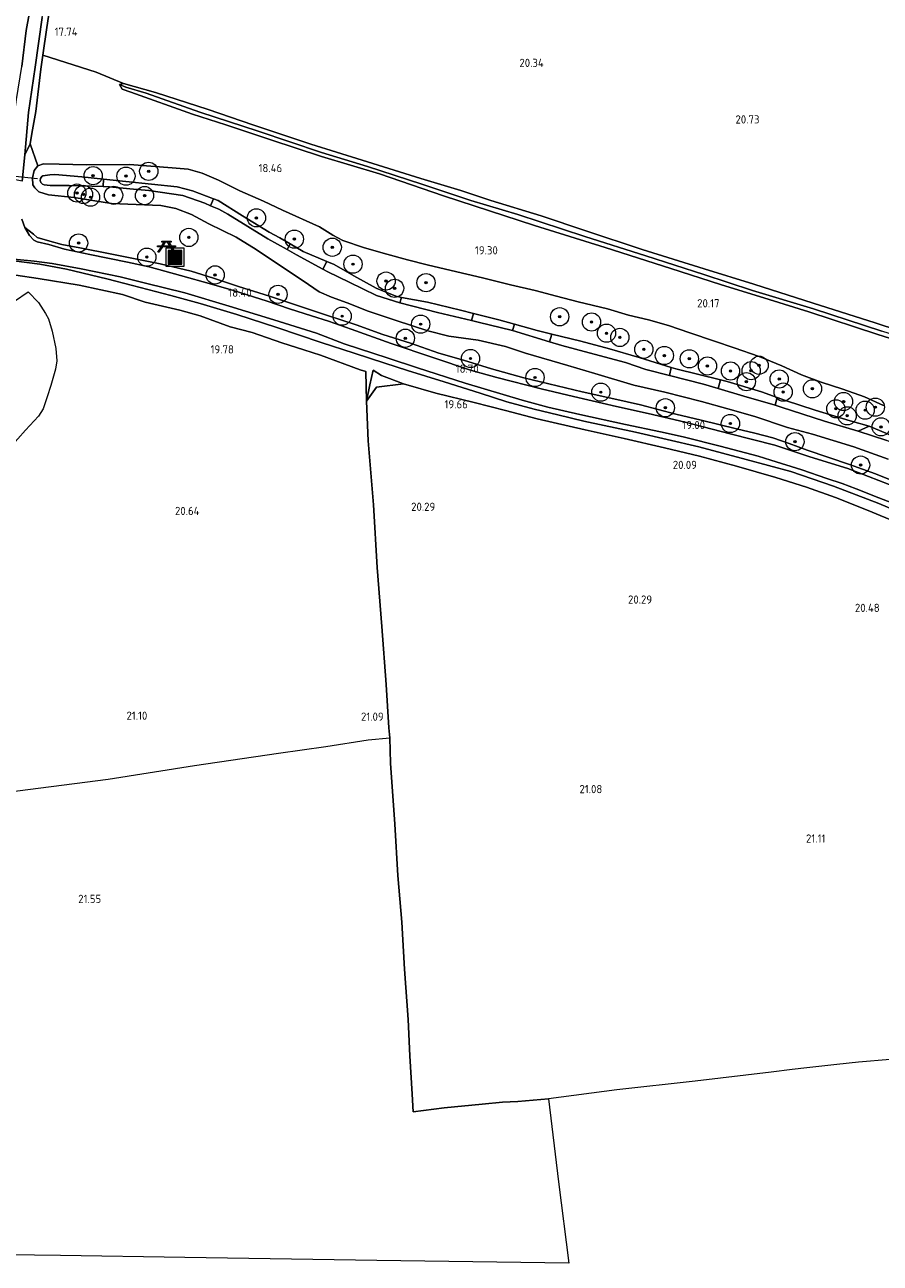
# Model space of a CAD drawing. Extents: x 196936 to 200438, y 361224 to 364196.
# Tile 155 of 256: x 199750 to 199938, y 361542 to 361814. Entities that reach past the tile are written whole.
import ezdxf
from ezdxf.enums import TextEntityAlignment as Align

# ---------------------------------------------------------------- set-up
doc = ezdxf.new("R2010")
doc.units = 0
for name, color, linetype, lineweight in [('B-ME-GR-BOOM-S', 90, 'Continuous', 25), ('B-ME-GR-BOUWLAND_AKKERBOUW-GV', 80, 'Continuous', 13), ('B-ME-GR-GRAS-GV', 60, 'Continuous', 13), ('B-ME-GW-TALUD_KRUIN-G', 90, 'Continuous', 18), ('B-ME-GW-TALUD_TEEN-G', 90, 'Continuous', 18), ('B-ME-IE-MEUBILAIR_WEGMEUBILAIR-S', 7, 'Continuous', 25), ('B-ME-IE-TERREINAFSCHEIDING_KUNSTMATIG_HEKWERK-G', 20, 'IE-TERREINAFSCHEIDING-KUNSTMATIG', 18), ('B-ME-KW-KUNSTWERK_DUIKER-G', 170, 'Continuous', 18), ('B-ME-OG-BREUKLIJN-G', 7, 'Continuous', 18), ('B-ME-OG-HOOGTELIJN-G', 7, 'Continuous', 18), ('B-ME-OG-HOOGTEPUNT-S', 7, 'Continuous', 25), ('B-ME-OG-TERREIN_GROEN-GV', 7, 'Continuous', 18), ('B-ME-OG-WATER_BEEK-GV', 150, 'Continuous', 18), ('B-ME-OG-WATER_GREPPEL-G', 160, 'Continuous', 18), ('B-ME-OG-WATER_SLOOT-G', 120, 'Continuous', 18), ('B-ME-VH-VERHARDING_ASFALT-GV', 252, 'Continuous', 18), ('B-ME-VH-VERHARDING_HALFVERHARDING-GV', 252, 'Continuous', 18)]:
    doc.layers.add(name, color=color, linetype=linetype, lineweight=lineweight)
doc.styles.add('NLCS-ISO-ANNOTATIVE-T18', font='NLCS-ISO.ttf', dxfattribs={"height": 1.8})
doc.linetypes.add('IE-TERREINAFSCHEIDING-KUNSTMATIG', pattern='A,4,[82,NLCS.SHX,S=0.75,R=90,X=0,Y=0],4,-2', length=10)

# ---------------------------------------------------------------- blocks, each defined once
blk = doc.blocks.new('SAL-HOOGTELABEL-SO')
at = {"color": 0, "linetype": 'ByBlock', "lineweight": -2, "style": 'NLCS-ISO-ANNOTATIVE-T18'}
blk.add_attdef('HOOGTE', text='', height=1.8, dxfattribs=at).set_placement((2.79, 0), align=Align.RIGHT)
blk = doc.blocks.new('SIE-WEG_PICKNICKTAFEL-SO')
at = {"color": 0, "linetype": 'ByBlock', "lineweight": 18}
for points in [[(-0.89, -0.2), (-1.64, -1.4), (-1.88, -1.4), (-1.12, -0.2), (-2, -0.2), (-2, 0), (-1, 0), (-0.5, 0.8), (-1, 0.8), (-1, 1), (1, 1), (1, 0.8), (0.5, 0.8), (1, 0), (2, 0), (2, -0.2), (1.12, -0.2), (1.88, -1.4), (1.64, -1.4), (0.89, -0.2)], [(-0.76, 0), (0.76, 0), (0.26, 0.8), (-0.26, 0.8)]]:
    blk.add_lwpolyline(points, close=True, dxfattribs=at)
blk = doc.blocks.new('SGR-BOOM_01-SO')
at = {"linetype": 'ByBlock', "lineweight": 18}
h = blk.add_hatch(color=0, dxfattribs=at)
h.dxf.hatch_style = 1
edge = h.paths.add_edge_path()
edge.add_arc((0, 0), 0.25, 0, 360)
at = {"color": 0, "linetype": 'ByBlock', "lineweight": 18}
for radius in [2, 0.25]:
    blk.add_circle((0, 0), radius, dxfattribs=at)
blk = doc.blocks.new('SIE-WEG_AFVALBAK-SO')
at = {"linetype": 'ByBlock', "lineweight": 18}
h = blk.add_hatch(color=0, dxfattribs=at)
h.dxf.hatch_style = 1
h.paths.add_polyline_path([(-1.5, -1.5), (1.5, -1.5), (1.5, 1.5), (-1.5, 1.5)])
at = {"color": 0, "linetype": 'ByBlock', "lineweight": 18}
for points in [[(-2, -2), (2, -2), (2, 2), (-2, 2)], [(-1.5, -1.5), (1.5, -1.5), (1.5, 1.5), (-1.5, 1.5)]]:
    blk.add_lwpolyline(points, close=True, dxfattribs=at)

msp = doc.modelspace()

# ---------------------------------------------------------------- linework, layer by layer
at = {"layer": 'B-ME-GR-BOUWLAND_AKKERBOUW-GV'}
msp.add_polyline3d([(199946.648, 361745.18, 20.209), (199936.582, 361748.415, 20.236), (199922.938, 361752.752, 20.314), (199909.96, 361756.916, 20.323), (199899.062, 361760.281, 20.326), (199885.382, 361764.574, 20.158), (199873.06, 361768.662, 20.047), (199863.206, 361771.941, 19.858), (199852.131, 361775.309, 19.858), (199845.557, 361777.513, 19.885), (199836.757, 361780.112, 19.579), (199823.936, 361784.116, 19.243), (199812.643, 361787.683, 19.102), (199799.906, 361791.892, 18.931), (199790.111, 361795.247, 18.772), (199778.498, 361799.038, 18.319), (199771.51, 361801, 18.001), (199765.442, 361803.469, 17.875), (199753.773, 361807.196, 17.472), (199754.634, 361813.298, 17.559), (199755.998, 361822.588, 17.723)], dxfattribs=at)
at = {"layer": 'B-ME-GR-GRAS-GV'}
for points in [[(199751.003, 361787.756, 16.783), (199749.825, 361785.295, 16.564), (199750.635, 361794.624, 16.618), (199752.06, 361804.559, 16.699), (199753.616, 361815.48, 17.125), (199755.2, 361824.879, 17.23), (199755.895, 361831.195, 17.317), (199756.357, 361836.496, 17.35), (199756.683, 361843.739, 17.344), (199756.786, 361850.086, 17.494), (199756.712, 361858.51, 17.689), (199756.643, 361866.853, 17.785), (199756.516, 361873.078, 17.941), (199757.924, 361872.722, 18.526), (199757.867, 361862.116, 18.346), (199757.796, 361846.653, 18.13), (199757.672, 361838.199, 17.923), (199757.036, 361830.307, 17.786), (199755.998, 361822.588, 17.723), (199754.634, 361813.298, 17.559), (199753.773, 361807.196, 17.472), (199753.343, 361804.151, 17.32), (199752.208, 361794.807, 17.065), (199751.319, 361789.974, 16.913)], [(199827.019, 361734.336, 19.729), (199824.821, 361731.208, 20.321), (199825.608, 361734.826, 19.907), (199826.34, 361738.049, 19.436), (199828.165, 361736.845, 19.43), (199829.905, 361736.234, 19.474), (199832.993, 361735.078, 19.687)]]:
    msp.add_polyline3d(points, close=True, dxfattribs=at)
for points in [[(199751.544, 361820.685, 17.38), (199750.068, 361812.632, 17.219), (199749.114, 361804.739, 16.999)], [(199938.046, 361746.622, 19.751), (199923.039, 361751.48, 19.856), (199909.645, 361755.563, 19.84), (199898.989, 361759.086, 19.685), (199886.234, 361763.179, 19.677), (199872.837, 361767.422, 19.72), (199858.133, 361772.209, 19.6), (199847.767, 361775.266, 19.39), (199837.006, 361778.854, 19.2), (199825.083, 361782.753, 18.955), (199815.008, 361785.862, 18.827), (199801.077, 361790.548, 18.664), (199788.218, 361794.705, 18.377), (199776.47, 361798.842, 18), (199771.959, 361800.174, 17.612), (199770.624, 361800.774, 18.001), (199771.51, 361801, 18.001), (199778.498, 361799.038, 18.319), (199790.111, 361795.247, 18.772), (199799.906, 361791.892, 18.931), (199812.643, 361787.683, 19.102), (199823.936, 361784.116, 19.243), (199836.757, 361780.112, 19.579), (199845.557, 361777.513, 19.885), (199852.131, 361775.309, 19.858), (199863.206, 361771.941, 19.858), (199873.06, 361768.662, 20.047), (199885.382, 361764.574, 20.158), (199899.062, 361760.281, 20.326), (199909.96, 361756.916, 20.323), (199922.938, 361752.752, 20.314), (199936.582, 361748.415, 20.236), (199946.648, 361745.18, 20.209)], [(199951.352, 361741.433, 20.296), (199937.2, 361745.906, 20.284), (199922.006, 361750.849, 20.374), (199913.284, 361753.59, 20.425), (199902.592, 361756.863, 20.344), (199891.74, 361760.371, 20.221), (199877.314, 361764.99, 20.035), (199861.731, 361769.812, 19.822), (199848.497, 361774.136, 19.822), (199841.738, 361776.295, 19.576), (199827.724, 361781.186, 19.243), (199814.939, 361784.967, 18.925), (199803.817, 361788.6, 18.88), (199793.987, 361791.939, 18.757), (199786.623, 361794.263, 18.427), (199773.124, 361799.069, 17.866), (199771.167, 361799.719, 18.001), (199770.624, 361800.774, 18.001), (199771.959, 361800.174, 17.612), (199776.47, 361798.842, 18), (199788.218, 361794.705, 18.377), (199801.077, 361790.548, 18.664), (199815.008, 361785.862, 18.827), (199825.083, 361782.753, 18.955), (199837.006, 361778.854, 19.2), (199847.767, 361775.266, 19.39), (199858.133, 361772.209, 19.6), (199872.837, 361767.422, 19.72), (199886.234, 361763.179, 19.677), (199898.989, 361759.086, 19.685), (199909.645, 361755.563, 19.84), (199923.039, 361751.48, 19.856), (199938.046, 361746.622, 19.751)], [(199749.219, 361779.547, 16.465), (199749.825, 361785.295, 16.564), (199751.003, 361787.756, 16.783), (199752.629, 361782.914, 16.692), (199751.868, 361781.887, 16.668), (199751.495, 361780.289, 16.637), (199751.576, 361778.745, 16.586), (199752.014, 361778.041, 16.575), (199752.899, 361777.192, 16.567), (199755.033, 361776.533, 16.543), (199760.645, 361775.986, 16.61), (199768.876, 361774.626, 16.77), (199779.653, 361774.198, 16.985), (199782.944, 361773.51, 17.126), (199786.424, 361772.256, 17.286), (199790.23, 361770.164, 17.411), (199796.211, 361767.243, 17.583), (199800.604, 361764.572, 17.829), (199805.52, 361761.217, 17.853), (199810.943, 361757.624, 17.986), (199814.487, 361755.271, 18.072), (199817.132, 361754.052, 18.118), (199820.612, 361752.798, 18.158), (199825.21, 361751.002, 18.185), (199831.348, 361748.928, 18.161), (199838.294, 361746.704, 18.29), (199842.92, 361745.544, 18.329), (199849.41, 361744.632, 18.244), (199855.385, 361743.237, 18.322), (199859.75, 361741.817, 18.408), (199869.056, 361739.043, 18.494), (199874.989, 361737.297, 18.47), (199883.552, 361734.776, 18.603), (199890.365, 361733.186, 18.685), (199898.445, 361731.18, 18.709), (199904.253, 361729.583, 18.802), (199910.158, 361727.884, 18.826), (199917.335, 361725.446, 18.666), (199922.809, 361723.968, 18.677), (199931.878, 361721.209, 18.689), (199939.429, 361718.483, 18.705)], [(199939.429, 361718.483, 18.705), (199931.878, 361721.209, 18.689), (199922.809, 361723.968, 18.677), (199917.335, 361725.446, 18.666), (199910.158, 361727.884, 18.826), (199904.253, 361729.583, 18.802), (199898.445, 361731.18, 18.709), (199890.365, 361733.186, 18.685), (199883.552, 361734.776, 18.603), (199874.989, 361737.297, 18.47), (199869.056, 361739.043, 18.494), (199859.75, 361741.817, 18.408), (199855.385, 361743.237, 18.322), (199849.41, 361744.632, 18.244), (199842.92, 361745.544, 18.329), (199838.294, 361746.704, 18.29), (199831.348, 361748.928, 18.161), (199825.21, 361751.002, 18.185), (199820.612, 361752.798, 18.158), (199817.132, 361754.052, 18.118), (199814.487, 361755.271, 18.072), (199810.943, 361757.624, 17.986), (199805.52, 361761.217, 17.853), (199800.604, 361764.572, 17.829), (199796.211, 361767.243, 17.583), (199790.23, 361770.164, 17.411), (199786.424, 361772.256, 17.286), (199782.944, 361773.51, 17.126), (199779.653, 361774.198, 16.985), (199768.876, 361774.626, 16.77), (199760.645, 361775.986, 16.61), (199755.033, 361776.533, 16.543), (199752.899, 361777.192, 16.567), (199752.014, 361778.041, 16.575), (199751.576, 361778.745, 16.586), (199751.495, 361780.289, 16.637), (199751.868, 361781.887, 16.668), (199752.629, 361782.914, 16.692), (199753.94, 361783.37, 16.723), (199757.373, 361783.291, 16.946), (199763.358, 361783.139, 17.173), (199772.809, 361783.221, 17.606), (199782.149, 361782.485, 17.923), (199785.681, 361782.142, 18.095), (199788.738, 361781.309, 18.099), (199792.355, 361779.782, 18.138), (199797.018, 361777.409, 18.333), (199802.23, 361775.149, 18.451), (199806.423, 361773.167, 18.447), (199814.558, 361769.503, 18.435), (199817.43, 361767.708, 18.423), (199819.677, 361766.502, 18.435), (199824.404, 361764.917, 18.541), (199829.337, 361763.525, 18.697), (199833.898, 361762.259, 18.845), (199838.219, 361761.17, 18.931), (199843.463, 361759.906, 19.025), (199850.361, 361758.336, 19.221), (199856.453, 361756.754, 19.35), (199861.905, 361755.522, 19.486), (199866.627, 361754.259, 19.549), (199871.329, 361753.081, 19.69), (199877.828, 361751.524, 19.838), (199882.401, 361750.136, 19.873), (199886.769, 361749.076, 19.85), (199891.225, 361747.875, 19.889), (199895.896, 361746.223, 19.881), (199901.329, 361744.393, 19.744), (199905.599, 361742.915, 19.705), (199911.099, 361741.029, 19.737), (199916.08, 361738.984, 19.658), (199920.443, 361737.042, 19.654), (199924.725, 361735.441, 19.604), (199929.499, 361733.885, 19.561), (199934.276, 361732.168, 19.549), (199938.448, 361730.271, 19.588)], [(199940.303, 361723.613, 16.734), (199935.262, 361725.725, 16.722), (199931.101, 361726.9, 16.702), (199923.431, 361729.26, 16.71), (199916.89, 361731.397, 16.627), (199915.098, 361732.051, 16.58), (199911.641, 361733.314, 16.516), (199904.108, 361735.561, 16.5), (199902.634, 361735.926, 16.5), (199892.799, 361738.363, 16.436), (199891.811, 361738.664, 16.42), (199884.782, 361740.804, 16.329), (199878.235, 361742.739, 16.377), (199871.96, 361744.448, 16.365), (199865.594, 361745.988, 16.28), (199862.369, 361746.768, 16.214), (199857.36, 361748.155, 16.146), (199853.96, 361749.097, 16.103), (199848.358, 361750.486, 16.01), (199845.536, 361751.185, 15.909), (199838.26, 361752.965, 15.862), (199832.54, 361754.033, 15.87), (199831.28, 361754.268, 15.85), (199827.014, 361756.037, 15.85), (199822.069, 361758.738, 15.806), (199817.733, 361761.255, 15.767), (199816.149, 361761.918, 15.73), (199810.911, 361764.109, 15.652), (199808.071, 361765.765, 15.59), (199805.789, 361767.095, 15.553), (199803.473, 361768.328, 15.529), (199797.648, 361771.966, 15.529), (199792.281, 361775.294, 15.509), (199791.221, 361775.695, 15.45), (199786.672, 361777.417, 15.418), (199783.303, 361778.325, 15.382), (199771.981, 361779.503, 15.351), (199767.11, 361780.001, 15.31), (199762.363, 361780.487, 15.251), (199756.385, 361781.027, 15.247), (199755.3, 361780.914, 15.244), (199753.794, 361780.737, 15.247), (199753.556, 361780.589, 15.247), (199753.237, 361780.094, 15.24), (199753.177, 361779.66, 15.236), (199753.318, 361779.22, 15.232), (199753.65, 361778.899, 15.232), (199754.018, 361778.731, 15.24), (199755.404, 361778.571, 15.244), (199759.518, 361778.587, 15.295), (199767.001, 361778.348, 15.31), (199768.404, 361778.303, 15.327), (199772.853, 361777.835, 15.343), (199777.049, 361777.506, 15.351), (199784.525, 361776.412, 15.327), (199789.33, 361774.681, 15.438), (199790.596, 361774.154, 15.45), (199792.445, 361773.384, 15.477), (199794.432, 361772.31, 15.489), (199803.217, 361766.882, 15.501), (199807.421, 361764.535, 15.59), (199809.481, 361763.385, 15.656), (199815.247, 361760.225, 15.73), (199816.336, 361759.628, 15.763), (199821.014, 361757.356, 15.79), (199827.087, 361754.433, 15.83), (199832.168, 361752.84, 15.87), (199840.42, 361750.711, 15.882), (199847.94, 361748.955, 16.01), (199849.411, 361748.612, 16.028), (199856.957, 361746.769, 16.147), (199865.065, 361744.296, 16.28), (199867.746, 361743.478, 16.373), (199873.789, 361741.823, 16.369), (199881.723, 361739.727, 16.333), (199886.246, 361738.183, 16.389), (199891.378, 361736.886, 16.42), (199898.888, 361734.988, 16.44), (199902.123, 361734.025, 16.5), (199907.753, 361732.35, 16.5), (199914.644, 361730.33, 16.58), (199915.942, 361729.95, 16.619), (199925.439, 361726.879, 16.702), (199932.856, 361724.659, 16.718), (199939.166, 361722.576, 16.769)], [(199945.408, 361711.762, 19.157), (199936.688, 361715.28, 19.106), (199930.916, 361717.349, 19.091), (199921.625, 361720.48, 19.064), (199917.681, 361721.962, 19.013), (199914.12, 361723.194, 19.036), (199910.192, 361724.231, 19.024), (199906.162, 361725.172, 19.052), (199898.348, 361727.076, 19.044), (199892.835, 361728.362, 18.974), (199885.027, 361730.466, 18.978), (199879.154, 361731.756, 18.935), (199872.217, 361733.295, 18.927), (199866.713, 361734.62, 18.872), (199859.384, 361736.371, 18.775), (199852.307, 361738.343, 18.739), (199846.132, 361740.226, 18.7), (199840.757, 361741.761, 18.7), (199834.492, 361743.945, 18.677), (199828.448, 361745.877, 18.646), (199822.562, 361747.972, 18.56), (199816.308, 361750.033, 18.536), (199808.607, 361752.592, 18.529), (199803.513, 361754.302, 18.451), (199796.756, 361756.441, 18.372), (199791.283, 361758.24, 18.326), (199786.315, 361759.8, 18.162), (199779.547, 361761.38, 18.029), (199773.657, 361762.594, 17.857), (199768.945, 361763.534, 17.767), (199761.896, 361764.938, 17.592), (199757.927, 361765.624, 17.506), (199754.76, 361766.484, 17.428), (199752.514, 361767.168, 17.361), (199751.726, 361767.913, 17.287), (199749.802, 361769.357, 17.15), (199749.157, 361771.231, 17.041)], [(199747.371, 361762.035, 17.417), (199753.068, 361761.294, 17.436), (199758.932, 361760.23, 17.507), (199767.822, 361758.086, 17.783), (199773.432, 361756.636, 17.988), (199781.843, 361754.471, 18.303), (199788.306, 361752.679, 18.375), (199796.365, 361750.272, 18.571), (199805.176, 361747.446, 18.678), (199814.923, 361744.119, 18.761), (199822.111, 361741.793, 18.8), (199828.847, 361739.614, 18.855), (199833.892, 361737.991, 18.867), (199841.924, 361735.469, 18.934), (199849.803, 361732.982, 18.938), (199855.684, 361731.125, 18.891), (199861.656, 361729.487, 18.993), (199866.92, 361728.25, 19.044), (199872.563, 361726.874, 19.016), (199883.96, 361724.42, 19.04), (199897.858, 361721.212, 19.08), (199908.253, 361718.468, 19.076), (199918.061, 361715.822, 19.08), (199927.437, 361712.547, 19.163), (199937.384, 361708.772, 19.226), (199947.616, 361704.483, 19.285)], [(199747.835, 361758.883, 18.168), (199752.767, 361758.162, 18.397), (199761.705, 361756.735, 18.665), (199771.232, 361754.624, 18.998), (199776.23, 361752.949, 19.198), (199783.873, 361751.209, 19.559), (199788.335, 361749.973, 19.714), (199794.921, 361747.568, 19.861), (199799.746, 361746.316, 19.956), (199806.231, 361744.078, 19.955), (199811.098, 361742.543, 19.993), (199814.732, 361741.365, 20.028), (199823.432, 361738.152, 20.086), (199824.699, 361737.745, 20.062), (199824.821, 361731.208, 20.321), (199825.247, 361722.563, 20.475), (199826.415, 361708.461, 20.673), (199827.168, 361694.692, 20.884), (199828.224, 361681.754, 21.095), (199829.206, 361669.062, 21.306), (199829.748, 361659.543, 21.403), (199829.995, 361657.343, 21.214), (199830.102, 361651.761, 21.465), (199831.049, 361638.397, 21.504), (199831.75, 361627.093, 21.535), (199832.627, 361616.834, 21.68), (199833.227, 361606.556, 21.698), (199834.036, 361595.497, 21.834), (199834.402, 361587.503, 21.944), (199834.883, 361579.071, 22.085), (199835.143, 361575.224, 22.078), (199841.884, 361576.118, 22.07), (199850.283, 361576.946, 22.09), (199854.709, 361577.368, 22.078), (199858.088, 361577.507, 22.07), (199864.84, 361578.083, 22.132), (199866.997, 361559.864, 21.976), (199869.298, 361541.992, 21.922), (199827.106, 361542.622, 21.74), (199784.915, 361543.252, 21.646), (199757.626, 361543.659, 21.509), (199734.75, 361544.001, 21.491)], [(199941.545, 361704.545, 20.528), (199935.052, 361707.249, 20.493), (199927.875, 361710.127, 20.365), (199921.529, 361712.338, 20.326), (199914.798, 361714.466, 20.295), (199906.156, 361716.945, 20.202), (199898.036, 361719.154, 20.207), (199890.331, 361721.031, 20.163), (199881.441, 361723.073, 20.11), (199872.913, 361724.932, 20.097), (199862.359, 361727.399, 20), (199855.358, 361729.186, 19.881), (199848.54, 361730.972, 19.797), (199840.098, 361732.991, 19.52), (199832.993, 361735.078, 19.687), (199829.905, 361736.234, 19.474), (199828.165, 361736.845, 19.43), (199826.34, 361738.049, 19.436), (199825.608, 361734.826, 19.907), (199824.821, 361731.208, 20.321), (199824.699, 361737.745, 20.062), (199823.432, 361738.152, 20.086), (199814.732, 361741.365, 20.028), (199811.098, 361742.543, 19.993), (199806.231, 361744.078, 19.955), (199799.746, 361746.316, 19.956), (199794.921, 361747.568, 19.861), (199788.335, 361749.973, 19.714), (199783.873, 361751.209, 19.559), (199776.23, 361752.949, 19.198), (199771.232, 361754.624, 18.998), (199761.705, 361756.735, 18.665), (199752.767, 361758.162, 18.397), (199747.835, 361758.883, 18.168)], [(199939.908, 361586.714, 22.212), (199932.952, 361586.116, 22.212), (199928.141, 361585.622, 22.2), (199921.553, 361584.855, 22.22), (199918.378, 361584.545, 22.244), (199913.728, 361583.934, 22.174), (199897.056, 361581.982, 22.243), (199879.88, 361580.03, 22.228), (199864.84, 361578.083, 22.132), (199858.088, 361577.507, 22.07), (199854.709, 361577.368, 22.078), (199850.283, 361576.946, 22.09), (199841.884, 361576.118, 22.07), (199835.143, 361575.224, 22.078), (199834.883, 361579.071, 22.085), (199834.402, 361587.503, 21.944), (199834.036, 361595.497, 21.834), (199833.227, 361606.556, 21.698), (199832.627, 361616.834, 21.68), (199831.75, 361627.093, 21.535), (199831.049, 361638.397, 21.504), (199830.102, 361651.761, 21.465), (199829.995, 361657.343, 21.214), (199829.748, 361659.543, 21.403), (199829.206, 361669.062, 21.306), (199828.224, 361681.754, 21.095), (199827.168, 361694.692, 20.884), (199826.415, 361708.461, 20.673), (199825.247, 361722.563, 20.475), (199824.821, 361731.208, 20.321), (199827.019, 361734.336, 19.729), (199832.993, 361735.078, 19.687), (199840.098, 361732.991, 19.52), (199848.54, 361730.972, 19.797), (199855.358, 361729.186, 19.881), (199862.359, 361727.399, 20), (199872.913, 361724.932, 20.097), (199881.441, 361723.073, 20.11), (199890.331, 361721.031, 20.163), (199898.036, 361719.154, 20.207), (199906.156, 361716.945, 20.202), (199914.798, 361714.466, 20.295), (199921.529, 361712.338, 20.326), (199927.875, 361710.127, 20.365), (199935.052, 361707.249, 20.493), (199941.545, 361704.545, 20.528)]]:
    msp.add_polyline3d(points, dxfattribs=at)
at = {"layer": 'B-ME-GW-TALUD_KRUIN-G'}
for points in [[(199749.825, 361785.295, 16.564), (199751.003, 361787.756, 16.783), (199751.319, 361789.974, 16.913), (199752.208, 361794.807, 17.065), (199753.343, 361804.151, 17.32), (199753.773, 361807.196, 17.472), (199754.634, 361813.298, 17.559), (199755.998, 361822.588, 17.723), (199757.036, 361830.307, 17.786), (199757.672, 361838.199, 17.923), (199757.796, 361846.653, 18.13), (199757.867, 361862.116, 18.346), (199757.924, 361872.722, 18.526)], [(199882.401, 361750.136, 19.873), (199877.828, 361751.524, 19.838), (199871.329, 361753.081, 19.69), (199866.627, 361754.259, 19.549), (199861.905, 361755.522, 19.486), (199856.453, 361756.754, 19.35), (199850.361, 361758.336, 19.221), (199843.463, 361759.906, 19.025), (199838.219, 361761.17, 18.931), (199833.898, 361762.259, 18.845), (199829.337, 361763.525, 18.697), (199824.404, 361764.917, 18.541), (199819.677, 361766.502, 18.435), (199817.43, 361767.708, 18.423), (199814.558, 361769.503, 18.435), (199806.423, 361773.167, 18.447), (199802.23, 361775.149, 18.451), (199797.018, 361777.409, 18.333), (199792.355, 361779.782, 18.138), (199788.738, 361781.309, 18.099), (199785.681, 361782.142, 18.095), (199782.149, 361782.485, 17.923), (199772.809, 361783.221, 17.606), (199763.358, 361783.139, 17.173), (199757.373, 361783.291, 16.946), (199753.94, 361783.37, 16.723), (199752.629, 361782.914, 16.692), (199751.868, 361781.887, 16.668), (199751.495, 361780.289, 16.637), (199751.576, 361778.745, 16.586), (199752.014, 361778.041, 16.575), (199752.899, 361777.192, 16.567), (199755.033, 361776.533, 16.543), (199760.645, 361775.986, 16.61), (199768.876, 361774.626, 16.77), (199779.653, 361774.198, 16.985), (199782.944, 361773.51, 17.126), (199786.424, 361772.256, 17.286), (199790.23, 361770.164, 17.411), (199796.211, 361767.243, 17.583)], [(199796.211, 361767.243, 17.583), (199800.604, 361764.572, 17.829), (199805.52, 361761.217, 17.853), (199810.943, 361757.624, 17.986), (199814.487, 361755.271, 18.072), (199817.132, 361754.052, 18.118), (199820.612, 361752.798, 18.158), (199825.21, 361751.002, 18.185), (199831.348, 361748.928, 18.161), (199838.294, 361746.704, 18.29), (199842.92, 361745.544, 18.329), (199849.41, 361744.632, 18.244), (199855.385, 361743.237, 18.322), (199859.75, 361741.817, 18.408), (199869.056, 361739.043, 18.494), (199874.989, 361737.297, 18.47), (199883.552, 361734.776, 18.603), (199890.365, 361733.186, 18.685), (199898.445, 361731.18, 18.709), (199904.253, 361729.583, 18.802), (199910.158, 361727.884, 18.826), (199917.335, 361725.446, 18.666), (199922.809, 361723.968, 18.677), (199931.878, 361721.209, 18.689), (199939.429, 361718.483, 18.705)], [(199938.448, 361730.271, 19.588), (199934.276, 361732.168, 19.549), (199929.499, 361733.885, 19.561), (199924.725, 361735.441, 19.604), (199920.443, 361737.042, 19.654), (199916.08, 361738.984, 19.658), (199911.099, 361741.029, 19.737), (199905.599, 361742.915, 19.705), (199901.329, 361744.393, 19.744), (199895.896, 361746.223, 19.881), (199891.225, 361747.875, 19.889), (199886.769, 361749.076, 19.85), (199882.401, 361750.136, 19.873)], [(199832.993, 361735.078, 19.687), (199829.905, 361736.234, 19.474), (199828.165, 361736.845, 19.43), (199826.34, 361738.049, 19.436)]]:
    msp.add_polyline3d(points, dxfattribs=at)
at = {"layer": 'B-ME-GW-TALUD_TEEN-G'}
for points in [[(199749.825, 361785.295, 16.564), (199750.635, 361794.624, 16.618), (199752.06, 361804.559, 16.699), (199753.616, 361815.48, 17.125), (199755.2, 361824.879, 17.23), (199755.895, 361831.195, 17.317), (199756.357, 361836.496, 17.35), (199756.683, 361843.739, 17.344), (199756.786, 361850.086, 17.494), (199756.712, 361858.51, 17.689), (199756.643, 361866.853, 17.785), (199756.516, 361873.078, 17.941)], [(199747.371, 361762.035, 17.417), (199753.068, 361761.294, 17.436), (199758.932, 361760.23, 17.507), (199767.822, 361758.086, 17.783), (199773.432, 361756.636, 17.988), (199781.843, 361754.471, 18.303), (199788.306, 361752.679, 18.375), (199796.365, 361750.272, 18.571), (199805.176, 361747.446, 18.678), (199814.923, 361744.119, 18.761), (199822.111, 361741.793, 18.8), (199828.847, 361739.614, 18.855), (199833.892, 361737.991, 18.867), (199841.924, 361735.469, 18.934), (199849.803, 361732.982, 18.938), (199855.684, 361731.125, 18.891), (199861.656, 361729.487, 18.993), (199866.92, 361728.25, 19.044)], [(199824.821, 361731.208, 20.321), (199825.608, 361734.826, 19.907), (199826.34, 361738.049, 19.436)], [(199866.92, 361728.25, 19.044), (199872.563, 361726.874, 19.016), (199883.96, 361724.42, 19.04), (199897.858, 361721.212, 19.08), (199908.253, 361718.468, 19.076), (199918.061, 361715.822, 19.08), (199927.437, 361712.547, 19.163), (199937.384, 361708.772, 19.226), (199947.616, 361704.483, 19.285), (199957.631, 361700.651, 19.344), (199966.348, 361697.167, 19.4), (199975.035, 361693.04, 19.38), (199985.924, 361687.58, 19.356), (199987.248, 361686.649, 19.383), (199994.974, 361681.216, 19.364), (200000, 361678.1057, 19.3943)]]:
    msp.add_polyline3d(points, dxfattribs=at)
at = {"layer": 'B-ME-IE-TERREINAFSCHEIDING_KUNSTMATIG_HEKWERK-G'}
for points in [[(199652.076, 361693.292, 18.511), (199656.406, 361697.897, 18.563), (199663.882, 361705.524, 18.551), (199674.992, 361717.556, 18.535), (199685.399, 361728.5, 18.401), (199695.528, 361737.929, 18.192), (199706.546, 361746.662, 17.94), (199717.437, 361753.32, 17.7), (199722.988, 361755.894, 17.794), (199730.832, 361758.573, 17.885), (199737.371, 361759.335, 17.908), (199741.443, 361759.263, 17.991), (199747.835, 361758.883, 18.168), (199752.767, 361758.162, 18.397), (199761.705, 361756.735, 18.665), (199771.232, 361754.624, 18.998)], [(199771.232, 361754.624, 18.998), (199776.23, 361752.949, 19.198), (199783.873, 361751.209, 19.559), (199788.335, 361749.973, 19.714), (199794.921, 361747.568, 19.861), (199799.746, 361746.316, 19.956), (199806.231, 361744.078, 19.955), (199811.098, 361742.543, 19.993), (199814.732, 361741.365, 20.028), (199823.432, 361738.152, 20.086), (199824.699, 361737.745, 20.062), (199824.821, 361731.208, 20.321)], [(199824.821, 361731.208, 20.321), (199827.019, 361734.336, 19.729), (199832.993, 361735.078, 19.687)], [(199832.993, 361735.078, 19.687), (199840.098, 361732.991, 19.52), (199848.54, 361730.972, 19.797), (199855.358, 361729.186, 19.881), (199862.359, 361727.399, 20), (199872.913, 361724.932, 20.097), (199881.441, 361723.073, 20.11), (199890.331, 361721.031, 20.163), (199898.036, 361719.154, 20.207), (199906.156, 361716.945, 20.202), (199914.798, 361714.466, 20.295), (199921.529, 361712.338, 20.326), (199927.875, 361710.127, 20.365), (199935.052, 361707.249, 20.493), (199941.545, 361704.545, 20.528), (199948.23, 361701.702, 20.471), (199954.296, 361698.926, 20.387), (199963.708, 361694.477, 20.304), (199966.816, 361692.995, 20.203), (199970.196, 361691.604, 20.381)], [(199824.821, 361731.208, 20.321), (199825.247, 361722.563, 20.475), (199826.415, 361708.461, 20.673), (199827.168, 361694.692, 20.884), (199828.224, 361681.754, 21.095), (199829.206, 361669.062, 21.306), (199829.748, 361659.543, 21.403), (199829.995, 361657.343, 21.214), (199830.102, 361651.761, 21.465), (199831.049, 361638.397, 21.504), (199831.75, 361627.093, 21.535), (199832.627, 361616.834, 21.68), (199833.227, 361606.556, 21.698), (199834.036, 361595.497, 21.834), (199834.402, 361587.503, 21.944), (199834.883, 361579.071, 22.085), (199835.143, 361575.224, 22.078)], [(199681.167, 361635.363, 21.559), (199696.726, 361638.172, 21.571), (199713.833, 361640.375, 21.577), (199728.655, 361642.801, 21.538), (199748.172, 361645.673, 21.517), (199768.125, 361648.284, 21.427), (199787.048, 361651.24, 21.316), (199805.547, 361653.998, 21.214), (199815.922, 361655.465, 21.169), (199825.208, 361656.904, 21.235), (199829.995, 361657.343, 21.214)]]:
    msp.add_polyline3d(points, dxfattribs=at)
at = {"layer": 'B-ME-KW-KUNSTWERK_DUIKER-G'}
msp.add_polyline3d([(199752.564, 361780.023, 15.542), (199744.911, 361780.885, 15.563)], dxfattribs=at)
at = {"layer": 'B-ME-OG-BREUKLIJN-G'}
msp.add_polyline3d([(199747.53, 361753.184, 18.263), (199750.528, 361755.238, 18.283)], dxfattribs=at)
at = {"layer": 'B-ME-OG-HOOGTELIJN-G'}
msp.add_polyline3d([(199750.528, 361755.238, 18.283), (199752.821, 361752.908, 18.583), (199754.328, 361750.519, 18.705), (199754.977, 361749.309, 18.848), (199755.845, 361746.625, 19.022), (199756.651, 361742.817, 19.318), (199756.819, 361740.095, 19.516), (199756.545, 361738.25, 19.583), (199755.506, 361734.716, 19.659), (199754.703, 361732.183, 19.916), (199753.805, 361729.591, 20.022), (199752.8, 361727.919, 20.046), (199749.922, 361724.861, 20.169), (199746.555, 361721.107, 20.347)], dxfattribs=at)
at = {"layer": 'B-ME-OG-TERREIN_GROEN-GV'}
msp.add_polyline3d([(199938.448, 361730.271, 19.588), (199934.276, 361732.168, 19.549), (199929.499, 361733.885, 19.561), (199924.725, 361735.441, 19.604), (199920.443, 361737.042, 19.654), (199916.08, 361738.984, 19.658), (199911.099, 361741.029, 19.737), (199905.599, 361742.915, 19.705), (199901.329, 361744.393, 19.744), (199895.896, 361746.223, 19.881), (199891.225, 361747.875, 19.889), (199886.769, 361749.076, 19.85), (199882.401, 361750.136, 19.873), (199877.828, 361751.524, 19.838), (199871.329, 361753.081, 19.69), (199866.627, 361754.259, 19.549), (199861.905, 361755.522, 19.486), (199856.453, 361756.754, 19.35), (199850.361, 361758.336, 19.221), (199843.463, 361759.906, 19.025), (199838.219, 361761.17, 18.931), (199833.898, 361762.259, 18.845), (199829.337, 361763.525, 18.697), (199824.404, 361764.917, 18.541), (199819.677, 361766.502, 18.435), (199817.43, 361767.708, 18.423), (199814.558, 361769.503, 18.435), (199806.423, 361773.167, 18.447), (199802.23, 361775.149, 18.451), (199797.018, 361777.409, 18.333), (199792.355, 361779.782, 18.138), (199788.738, 361781.309, 18.099), (199785.681, 361782.142, 18.095), (199782.149, 361782.485, 17.923), (199772.809, 361783.221, 17.606), (199763.358, 361783.139, 17.173), (199757.373, 361783.291, 16.946), (199753.94, 361783.37, 16.723), (199752.629, 361782.914, 16.692), (199751.003, 361787.756, 16.783), (199751.319, 361789.974, 16.913), (199752.208, 361794.807, 17.065), (199753.343, 361804.151, 17.32), (199753.773, 361807.196, 17.472), (199765.442, 361803.469, 17.875), (199771.51, 361801, 18.001), (199770.624, 361800.774, 18.001), (199771.167, 361799.719, 18.001), (199773.124, 361799.069, 17.866), (199786.623, 361794.263, 18.427), (199793.987, 361791.939, 18.757), (199803.817, 361788.6, 18.88), (199814.939, 361784.967, 18.925), (199827.724, 361781.186, 19.243), (199841.738, 361776.295, 19.576), (199848.497, 361774.136, 19.822), (199861.731, 361769.812, 19.822), (199877.314, 361764.99, 20.035), (199891.74, 361760.371, 20.221), (199902.592, 361756.863, 20.344), (199913.284, 361753.59, 20.425), (199922.006, 361750.849, 20.374), (199937.2, 361745.906, 20.284), (199951.352, 361741.433, 20.296)], dxfattribs=at)
at = {"layer": 'B-ME-OG-WATER_BEEK-GV'}
for points in [[(199767.11, 361780.001, 15.31), (199767.001, 361778.348, 15.31), (199759.518, 361778.587, 15.295), (199755.404, 361778.571, 15.244), (199754.018, 361778.731, 15.24), (199753.65, 361778.899, 15.232), (199753.318, 361779.22, 15.232), (199753.177, 361779.66, 15.236), (199753.237, 361780.094, 15.24), (199753.556, 361780.589, 15.247), (199753.794, 361780.737, 15.247), (199755.3, 361780.914, 15.244), (199756.385, 361781.027, 15.247), (199762.363, 361780.487, 15.251)], [(199791.221, 361775.695, 15.45), (199790.596, 361774.154, 15.45), (199789.33, 361774.681, 15.438), (199784.525, 361776.412, 15.327), (199777.049, 361777.506, 15.351), (199772.853, 361777.835, 15.343), (199768.404, 361778.303, 15.327), (199767.001, 361778.348, 15.31), (199767.11, 361780.001, 15.31), (199771.981, 361779.503, 15.351), (199783.303, 361778.325, 15.382), (199786.672, 361777.417, 15.418)], [(199808.071, 361765.765, 15.59), (199807.421, 361764.535, 15.59), (199803.217, 361766.882, 15.501), (199794.432, 361772.31, 15.489), (199792.445, 361773.384, 15.477), (199790.596, 361774.154, 15.45), (199791.221, 361775.695, 15.45), (199792.281, 361775.294, 15.509), (199797.648, 361771.966, 15.529), (199803.473, 361768.328, 15.529), (199805.789, 361767.095, 15.553)], [(199816.149, 361761.918, 15.73), (199815.247, 361760.225, 15.73), (199809.481, 361763.385, 15.656), (199807.421, 361764.535, 15.59), (199808.071, 361765.765, 15.59), (199810.911, 361764.109, 15.652)], [(199832.54, 361754.033, 15.87), (199832.168, 361752.84, 15.87), (199827.087, 361754.433, 15.83), (199821.014, 361757.356, 15.79), (199816.336, 361759.628, 15.763), (199815.247, 361760.225, 15.73), (199816.149, 361761.918, 15.73), (199817.733, 361761.255, 15.767), (199822.069, 361758.738, 15.806), (199827.014, 361756.037, 15.85), (199831.28, 361754.268, 15.85)], [(199848.358, 361750.486, 16.01), (199847.94, 361748.955, 16.01), (199840.42, 361750.711, 15.882), (199832.168, 361752.84, 15.87), (199832.54, 361754.033, 15.87), (199838.26, 361752.965, 15.862), (199845.536, 361751.185, 15.909)], [(199857.36, 361748.155, 16.146), (199856.957, 361746.769, 16.147), (199849.411, 361748.612, 16.028), (199847.94, 361748.955, 16.01), (199848.358, 361750.486, 16.01), (199853.96, 361749.097, 16.103)], [(199865.594, 361745.988, 16.28), (199865.065, 361744.296, 16.28), (199856.957, 361746.769, 16.147), (199857.36, 361748.155, 16.146), (199862.369, 361746.768, 16.214)], [(199891.811, 361738.664, 16.42), (199891.378, 361736.886, 16.42), (199886.246, 361738.183, 16.389), (199881.723, 361739.727, 16.333), (199873.789, 361741.823, 16.369), (199867.746, 361743.478, 16.373), (199865.065, 361744.296, 16.28), (199865.594, 361745.988, 16.28), (199871.96, 361744.448, 16.365), (199878.235, 361742.739, 16.377), (199884.782, 361740.804, 16.329)], [(199902.634, 361735.926, 16.5), (199902.123, 361734.025, 16.5), (199898.888, 361734.988, 16.44), (199891.378, 361736.886, 16.42), (199891.811, 361738.664, 16.42), (199892.799, 361738.363, 16.436)], [(199915.098, 361732.051, 16.58), (199914.644, 361730.33, 16.58), (199907.753, 361732.35, 16.5), (199902.123, 361734.025, 16.5), (199902.634, 361735.926, 16.5), (199904.108, 361735.561, 16.5), (199911.641, 361733.314, 16.516)], [(199935.262, 361725.725, 16.722), (199932.856, 361724.659, 16.718), (199925.439, 361726.879, 16.702), (199915.942, 361729.95, 16.619), (199914.644, 361730.33, 16.58), (199915.098, 361732.051, 16.58), (199916.89, 361731.397, 16.627), (199923.431, 361729.26, 16.71), (199931.101, 361726.9, 16.702)], [(199987.133, 361702.835, 16.817), (199991.261, 361701.342, 16.817), (199992.164, 361701.376, 16.813), (199993.004, 361701.139, 16.813), (199993.313, 361701.067, 16.813), (199993.544, 361701.013, 16.813), (199993.906, 361700.643, 16.813), (199993.957, 361699.818, 16.813), (199993.484, 361699.358, 16.84), (199992.658, 361699.307, 16.84), (199991.743, 361699.398, 16.84), (199989.488, 361700.372, 16.825), (199985.359, 361702.557, 16.765), (199971.53, 361708.511, 16.805), (199949.616, 361718.184, 16.852), (199939.166, 361722.576, 16.769), (199932.856, 361724.659, 16.718), (199935.262, 361725.725, 16.722), (199940.303, 361723.613, 16.734), (199945.644, 361721.39, 16.781), (199949.75, 361719.455, 16.821), (199957.277, 361716.314, 16.817), (199964.712, 361712.951, 16.829), (199975.289, 361707.878, 16.844)]]:
    msp.add_polyline3d(points, close=True, dxfattribs=at)
at = {"layer": 'B-ME-OG-WATER_GREPPEL-G'}
msp.add_polyline3d([(200000, 361726.8208, 19.7127), (199998.157, 361727.371, 19.716), (199987.466, 361730.743, 19.654), (199971.551, 361735.813, 19.642), (199960.829, 361739.391, 19.615), (199938.046, 361746.622, 19.751), (199923.039, 361751.48, 19.856), (199909.645, 361755.563, 19.84), (199898.989, 361759.086, 19.685), (199886.234, 361763.179, 19.677), (199872.837, 361767.422, 19.72), (199858.133, 361772.209, 19.6), (199847.767, 361775.266, 19.39), (199837.006, 361778.854, 19.2), (199825.083, 361782.753, 18.955), (199815.008, 361785.862, 18.827), (199801.077, 361790.548, 18.664), (199788.218, 361794.705, 18.377), (199776.47, 361798.842, 18), (199771.959, 361800.174, 17.612)], dxfattribs=at)
at = {"layer": 'B-ME-OG-WATER_SLOOT-G'}
msp.add_polyline3d([(199946.648, 361745.18, 20.209), (199936.582, 361748.415, 20.236), (199922.938, 361752.752, 20.314), (199909.96, 361756.916, 20.323), (199899.062, 361760.281, 20.326), (199885.382, 361764.574, 20.158), (199873.06, 361768.662, 20.047), (199863.206, 361771.941, 19.858), (199852.131, 361775.309, 19.858), (199845.557, 361777.513, 19.885), (199836.757, 361780.112, 19.579), (199823.936, 361784.116, 19.243), (199812.643, 361787.683, 19.102), (199799.906, 361791.892, 18.931), (199790.111, 361795.247, 18.772), (199778.498, 361799.038, 18.319), (199771.51, 361801, 18.001), (199770.624, 361800.774, 18.001), (199771.167, 361799.719, 18.001), (199773.124, 361799.069, 17.866), (199786.623, 361794.263, 18.427), (199793.987, 361791.939, 18.757), (199803.817, 361788.6, 18.88), (199814.939, 361784.967, 18.925), (199827.724, 361781.186, 19.243), (199841.738, 361776.295, 19.576), (199848.497, 361774.136, 19.822), (199861.731, 361769.812, 19.822), (199877.314, 361764.99, 20.035), (199891.74, 361760.371, 20.221), (199902.592, 361756.863, 20.344), (199913.284, 361753.59, 20.425), (199922.006, 361750.849, 20.374), (199937.2, 361745.906, 20.284), (199951.352, 361741.433, 20.296)], dxfattribs=at)
at = {"layer": 'B-ME-VH-VERHARDING_ASFALT-GV'}
for points in [[(199749.157, 361771.231, 17.041), (199749.802, 361769.357, 17.15), (199750.842, 361767.631, 17.244), (199751.767, 361766.613, 17.311), (199752.55, 361766.19, 17.365), (199755.06, 361765.604, 17.432), (199758.551, 361764.588, 17.498), (199764.116, 361763.458, 17.596), (199772.344, 361761.778, 17.787), (199777.152, 361760.736, 17.959), (199783.971, 361758.864, 18.033), (199790.782, 361756.953, 18.232), (199795.671, 361755.572, 18.365), (199803.048, 361753.168, 18.412), (199807.951, 361751.502, 18.501), (199812.805, 361749.969, 18.536), (199816.498, 361748.786, 18.505), (199821.498, 361747.018, 18.525), (199830.307, 361743.879, 18.626), (199839.417, 361740.831, 18.681), (199847.938, 361738, 18.689), (199853.511, 361736.458, 18.704), (199863.191, 361733.959, 18.763), (199870.339, 361732.29, 18.81), (199879.797, 361730.043, 18.88), (199886.696, 361728.512, 18.915), (199894.879, 361726.643, 18.962), (199904.711, 361724.107, 18.985), (199914.552, 361721.61, 18.97), (199922.253, 361719.05, 19.044), (199930.581, 361716.425, 19.067), (199939.67, 361712.941, 19.099)], [(199941.215, 361708.534, 19.226), (199937.368, 361710.016, 19.204), (199932.382, 361712.016, 19.125), (199929.313, 361713.163, 19.09), (199926.008, 361714.279, 19.054), (199920.455, 361716.196, 19.024), (199913.676, 361718.291, 19.01), (199910.904, 361719.18, 18.988), (199902.566, 361721.4, 18.993), (199894.739, 361723.307, 19.01), (199890.484, 361724.257, 18.984), (199889.454, 361724.506, 18.981), (199881.77, 361726.099, 18.969), (199871.688, 361728.305, 18.885), (199864.693, 361729.938, 18.854), (199859.043, 361731.497, 18.877), (199846.514, 361735.176, 18.828), (199836.085, 361738.572, 18.804), (199829.642, 361740.677, 18.746), (199819.956, 361743.82, 18.687), (199813.85, 361746.167, 18.613), (199804.479, 361749.115, 18.492), (199794.681, 361752.124, 18.422), (199784.94, 361755.039, 18.18), (199776.301, 361757.175, 17.981), (199770.77, 361758.546, 17.809), (199762.156, 361760.276, 17.594), (199755.814, 361761.436, 17.505), (199751.857, 361761.999, 17.407), (199747.386, 361762.403, 17.401)]]:
    msp.add_polyline3d(points, dxfattribs=at)
at = {"layer": 'B-ME-VH-VERHARDING_HALFVERHARDING-GV'}
for points in [[(199753.616, 361815.48, 17.125), (199752.06, 361804.559, 16.699), (199750.635, 361794.624, 16.618), (199749.825, 361785.295, 16.564), (199749.219, 361779.547, 16.465), (199746.599, 361780.036, 16.495), (199747.246, 361791.892, 16.657), (199747.988, 361797.492, 16.74), (199749.114, 361804.739, 16.999), (199750.068, 361812.632, 17.219), (199751.544, 361820.685, 17.38)], [(199939.67, 361712.941, 19.099), (199930.581, 361716.425, 19.067), (199922.253, 361719.05, 19.044), (199914.552, 361721.61, 18.97), (199904.711, 361724.107, 18.985), (199894.879, 361726.643, 18.962), (199886.696, 361728.512, 18.915), (199879.797, 361730.043, 18.88), (199870.339, 361732.29, 18.81), (199863.191, 361733.959, 18.763), (199853.511, 361736.458, 18.704), (199847.938, 361738, 18.689), (199839.417, 361740.831, 18.681), (199830.307, 361743.879, 18.626), (199821.498, 361747.018, 18.525), (199816.498, 361748.786, 18.505), (199812.805, 361749.969, 18.536), (199807.951, 361751.502, 18.501), (199803.048, 361753.168, 18.412), (199795.671, 361755.572, 18.365), (199790.782, 361756.953, 18.232), (199783.971, 361758.864, 18.033), (199777.152, 361760.736, 17.959), (199772.344, 361761.778, 17.787), (199764.116, 361763.458, 17.596), (199758.551, 361764.588, 17.498), (199755.06, 361765.604, 17.432), (199752.55, 361766.19, 17.365), (199751.767, 361766.613, 17.311), (199750.842, 361767.631, 17.244), (199749.802, 361769.357, 17.15), (199751.726, 361767.913, 17.287), (199752.514, 361767.168, 17.361), (199754.76, 361766.484, 17.428), (199757.927, 361765.624, 17.506), (199761.896, 361764.938, 17.592), (199768.945, 361763.534, 17.767), (199773.657, 361762.594, 17.857), (199779.547, 361761.38, 18.029), (199786.315, 361759.8, 18.162), (199791.283, 361758.24, 18.326), (199796.756, 361756.441, 18.372), (199803.513, 361754.302, 18.451), (199808.607, 361752.592, 18.529), (199816.308, 361750.033, 18.536), (199822.562, 361747.972, 18.56), (199828.448, 361745.877, 18.646), (199834.492, 361743.945, 18.677), (199840.757, 361741.761, 18.7), (199846.132, 361740.226, 18.7), (199852.307, 361738.343, 18.739), (199859.384, 361736.371, 18.775), (199866.713, 361734.62, 18.872), (199872.217, 361733.295, 18.927), (199879.154, 361731.756, 18.935), (199885.027, 361730.466, 18.978), (199892.835, 361728.362, 18.974), (199898.348, 361727.076, 19.044), (199906.162, 361725.172, 19.052), (199910.192, 361724.231, 19.024), (199914.12, 361723.194, 19.036), (199917.681, 361721.962, 19.013), (199921.625, 361720.48, 19.064), (199930.916, 361717.349, 19.091), (199936.688, 361715.28, 19.106), (199945.408, 361711.762, 19.157)], [(199947.616, 361704.483, 19.285), (199937.384, 361708.772, 19.226), (199927.437, 361712.547, 19.163), (199918.061, 361715.822, 19.08), (199908.253, 361718.468, 19.076), (199897.858, 361721.212, 19.08), (199883.96, 361724.42, 19.04), (199872.563, 361726.874, 19.016), (199866.92, 361728.25, 19.044), (199861.656, 361729.487, 18.993), (199855.684, 361731.125, 18.891), (199849.803, 361732.982, 18.938), (199841.924, 361735.469, 18.934), (199833.892, 361737.991, 18.867), (199828.847, 361739.614, 18.855), (199822.111, 361741.793, 18.8), (199814.923, 361744.119, 18.761), (199805.176, 361747.446, 18.678), (199796.365, 361750.272, 18.571), (199788.306, 361752.679, 18.375), (199781.843, 361754.471, 18.303), (199773.432, 361756.636, 17.988), (199767.822, 361758.086, 17.783), (199758.932, 361760.23, 17.507), (199753.068, 361761.294, 17.436), (199747.371, 361762.035, 17.417)], [(199747.386, 361762.403, 17.401), (199751.857, 361761.999, 17.407), (199755.814, 361761.436, 17.505), (199762.156, 361760.276, 17.594), (199770.77, 361758.546, 17.809), (199776.301, 361757.175, 17.981), (199784.94, 361755.039, 18.18), (199794.681, 361752.124, 18.422), (199804.479, 361749.115, 18.492), (199813.85, 361746.167, 18.613), (199819.956, 361743.82, 18.687), (199829.642, 361740.677, 18.746), (199836.085, 361738.572, 18.804), (199846.514, 361735.176, 18.828), (199859.043, 361731.497, 18.877), (199864.693, 361729.938, 18.854), (199871.688, 361728.305, 18.885), (199881.77, 361726.099, 18.969), (199889.454, 361724.506, 18.981), (199890.484, 361724.257, 18.984), (199894.739, 361723.307, 19.01), (199902.566, 361721.4, 18.993), (199910.904, 361719.18, 18.988), (199913.676, 361718.291, 19.01), (199920.455, 361716.196, 19.024), (199926.008, 361714.279, 19.054), (199929.313, 361713.163, 19.09), (199932.382, 361712.016, 19.125), (199937.368, 361710.016, 19.204), (199941.215, 361708.534, 19.226)]]:
    msp.add_polyline3d(points, dxfattribs=at)

# ---------------------------------------------------------------- block references
at = {"layer": 'B-ME-GR-BOOM-S'}
for p in [(199777.025, 361781.701, 17.029), (199764.809, 361780.751, 15.559), (199772.011, 361780.648, 16.804), (199761.24, 361776.929, 16.199), (199762.686, 361776.626, 16.252), (199764.23, 361776.025, 16.334), (199769.301, 361776.445, 15.553), (199776.104, 361776.381, 15.822), (199800.68, 361771.483, 16.672), (199761.612, 361765.961, 17.489), (199785.83, 361767.186, 17.783), (199809.005, 361766.817, 16.451), (199817.332, 361765.034, 17.627), (199776.602, 361762.865, 17.897), (199821.88, 361761.325, 16.998), (199791.605, 361758.96, 18.309), (199829.16, 361757.608, 16.732), (199837.936, 361757.257, 17.416), (199805.433, 361754.685, 18.454), (199831.025, 361756.025, 16.508), (199819.507, 361749.909, 18.552), (199867.299, 361749.771, 18.639), (199874.284, 361748.624, 18.803), (199836.75, 361748.151, 17.422), (199877.578, 361746.163, 18.081), (199833.386, 361745.057, 18.772), (199880.505, 361745.238, 17.807), (199847.705, 361740.604, 18.773), (199885.781, 361742.636, 17.587), (199890.295, 361741.26, 17.83), (199895.769, 361740.547, 17.516), (199899.753, 361738.972, 17.548), (199904.815, 361737.871, 17.752), (199909.344, 361737.942, 18.364), (199911.098, 361739.132, 18.929), (199861.86, 361736.44, 18.829), (199908.297, 361735.527, 17.344), (199915.512, 361736.101, 18.508), (199876.327, 361733.224, 18.907), (199916.385, 361733.237, 17.501), (199922.814, 361733.957, 18.711), (199890.504, 361729.794, 18.973), (199927.951, 361729.572, 17.181), (199929.644, 361731.162, 18.649), (199936.639, 361729.929, 19.132), (199930.445, 361728.03, 17.047), (199934.39, 361729.268, 18.524), (199904.795, 361726.338, 19.028), (199937.897, 361725.598, 17.248), (199918.962, 361722.349, 19.013), (199933.384, 361717.216, 19.102)]:
    msp.add_blockref('SGR-BOOM_01-SO', p, dxfattribs=at)
at = {"layer": 'B-ME-IE-MEUBILAIR_WEGMEUBILAIR-S'}
for name, p in [('SIE-WEG_PICKNICKTAFEL-SO', (199780.915, 361765.352, 18.356)), ('SIE-WEG_AFVALBAK-SO', (199782.787, 361762.849, 18.29))]:
    msp.add_blockref(name, p, dxfattribs=at)
at = {"layer": 'B-ME-OG-HOOGTEPUNT-S'}
for p, values in [((199758.611, 361811.433, 17.74), {'HOOGTE': '17.74'}), ((199861.011, 361804.612, 20.337), {'HOOGTE': '20.34'}), ((199908.383, 361792.194, 20.731), {'HOOGTE': '20.73'}), ((199803.549, 361781.513, 18.457), {'HOOGTE': '18.46'}), ((199850.902, 361763.467, 19.301), {'HOOGTE': '19.30'}), ((199796.838, 361754.173, 18.396), {'HOOGTE': '18.40'}), ((199899.619, 361751.838, 20.167), {'HOOGTE': '20.17'}), ((199792.934, 361741.71, 19.779), {'HOOGTE': '19.78'}), ((199846.698, 361737.487, 18.701), {'HOOGTE': '18.70'}), ((199844.321, 361729.669, 19.663), {'HOOGTE': '19.66'}), ((199896.431, 361725.103, 18.997), {'HOOGTE': '19.00'}), ((199894.644, 361716.36, 20.092), {'HOOGTE': '20.09'}), ((199785.387, 361706.252, 20.641), {'HOOGTE': '20.64'}), ((199837.164, 361707.158, 20.291), {'HOOGTE': '20.29'}), ((199884.804, 361686.791, 20.29), {'HOOGTE': '20.29'}), ((199934.793, 361684.973, 20.475), {'HOOGTE': '20.48'}), ((199773.921, 361661.293, 21.097), {'HOOGTE': '21.10'}), ((199825.836, 361661.085, 21.094), {'HOOGTE': '21.09'}), ((199873.862, 361645.177, 21.079), {'HOOGTE': '21.08'}), ((199922.864, 361634.334, 21.113), {'HOOGTE': '21.11'}), ((199763.781, 361621.081, 21.553), {'HOOGTE': '21.55'})]:
    msp.add_blockref('SAL-HOOGTELABEL-SO', p, dxfattribs=at).add_auto_attribs(values)

doc.saveas('drawing.dxf')
